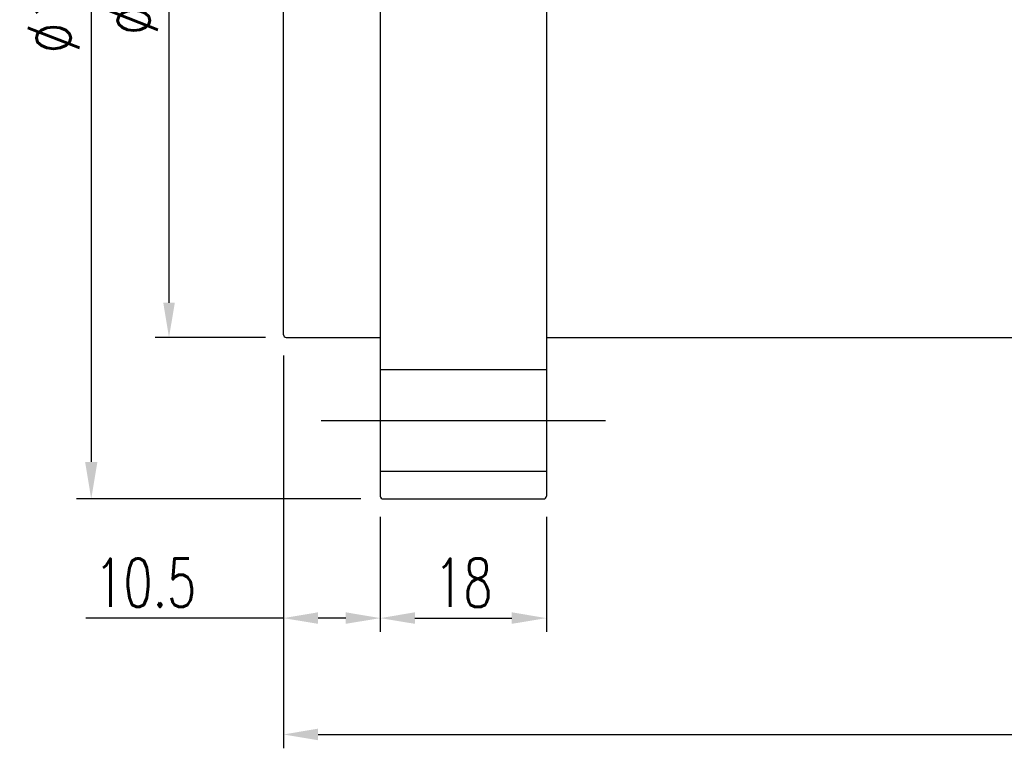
# Model space of a CAD drawing. Extents: x 360 to 2037, y -503 to 705.
# Tile 2 of 47: x 854 to 961, y 116 to 195. Entities that reach past the tile are written whole.
import ezdxf
from ezdxf.lldxf.tags import DXFTag

# ---------------------------------------------------------------- set-up
doc = ezdxf.new("R2010")
doc.units = 0
doc.header["$LTSCALE"] = 2
doc.header["$MEASUREMENT"] = 0
for name, color, linetype in [('CHA', 7, 'Continuous'), ('CL', 1, 'CENTER'), ('HID', 2, 'DASHED'), ('OUT', 3, 'Continuous')]:
    doc.layers.add(name, color=color, linetype=linetype)
doc.styles.add('DIM-7', font='SIMPLEX.shx', dxfattribs={"width": 0.7, "bigfont": 'chineset.shx'})
tags = doc.linetypes.add('CENTER', pattern=[2, 1.25, -0.25, 0.25, -0.25]).pattern_tags.tags
tags[10:11] = [DXFTag(74, 4), DXFTag(75, 0), DXFTag(340, '0'), DXFTag(46, 0.0), DXFTag(50, 0.0), DXFTag(44, 0.0), DXFTag(45, 0.0)]
tags[8:9] = [DXFTag(74, 4), DXFTag(75, 0), DXFTag(340, '0'), DXFTag(46, 0.0), DXFTag(50, 0.0), DXFTag(44, 0.0), DXFTag(45, 0.0)]
tags[6:7] = [DXFTag(74, 4), DXFTag(75, 0), DXFTag(340, '0'), DXFTag(46, 0.0), DXFTag(50, 0.0), DXFTag(44, 0.0), DXFTag(45, 0.0)]
tags[4:5] = [DXFTag(74, 4), DXFTag(75, 0), DXFTag(340, '0'), DXFTag(46, 0.0), DXFTag(50, 0.0), DXFTag(44, 0.0), DXFTag(45, 0.0)]
tags = doc.linetypes.add('DASHED', pattern=[0.75, 0.5, -0.25]).pattern_tags.tags
tags[6:7] = [DXFTag(74, 4), DXFTag(75, 0), DXFTag(340, '0'), DXFTag(46, 0.0), DXFTag(50, 0.0), DXFTag(44, 0.0), DXFTag(45, 0.0)]
tags[4:5] = [DXFTag(74, 4), DXFTag(75, 0), DXFTag(340, '0'), DXFTag(46, 0.0), DXFTag(50, 0.0), DXFTag(44, 0.0), DXFTag(45, 0.0)]
doc.dimstyles.new('CNS', dxfattribs={"dimtxt": 3.5, "dimasz": 2.5, "dimexe": 1, "dimexo": 1.5, "dimgap": 0.09, "dimtad": 0, "dimdsep": 46, "dimtxsty": 'DIM-7', "dimcen": 0.09, "dimclrd": 1, "dimclre": 1, "dimclrt": 4, "dimadec": 0, "dimazin": 0, "dimtfac": 1, "dimtix": 1, "dimtmove": 2, "dimatfit": 3, "dimfxl": 1, "dimtvp": 0.971429, "dimtolj": 1, "dimarcsym": 0})

# ---------------------------------------------------------------- blocks, each defined once
blk = doc.blocks.new('*D8')
at = {"layer": 'CHA', "lineweight": -2, "transparency": 16777216}
for p, q in [((882.42, 158.68), (882.42, 128.71)), ((892.92, 141.18), (892.92, 128.71)), ((882.42, 130.21), (861.01, 130.21)), ((889.17, 130.21), (886.17, 130.21))]:
    blk.add_line(p, q, dxfattribs=at)
at = {"layer": 'CHA', "transparency": 16777216}
for points in [[(886.17, 130.84), (886.17, 129.59), (882.42, 130.21)], [(889.17, 130.84), (889.17, 129.59), (892.92, 130.21)]]:
    blk.add_solid(points, dxfattribs=at)
at = {"layer": 'DEFPOINTS', "color": 0, "transparency": 16777216}
for p in [(882.42, 160.93), (892.92, 143.43), (892.92, 130.21)]:
    blk.add_point(p, dxfattribs=at)
at = {"layer": 'CHA', "transparency": 16777216, "insert": (867.46, 134.04), "char_height": 5.25, "attachment_point": 5, "style": 'DIM-7'}
blk.add_mtext('\\A1;10.5', dxfattribs=at)
blk = doc.blocks.new('*D9')
at = {"layer": 'CHA', "lineweight": -2, "transparency": 16777216}
for p, q in [((892.92, 141.18), (892.92, 128.71)), ((910.92, 141.18), (910.92, 128.71)), ((896.67, 130.21), (907.17, 130.21))]:
    blk.add_line(p, q, dxfattribs=at)
at = {"layer": 'CHA', "transparency": 16777216}
for points in [[(896.67, 130.84), (896.67, 129.59), (892.92, 130.21)], [(907.17, 130.84), (907.17, 129.59), (910.92, 130.21)]]:
    blk.add_solid(points, dxfattribs=at)
at = {"layer": 'DEFPOINTS', "color": 0, "transparency": 16777216}
for p in [(892.92, 143.43), (910.92, 143.43), (910.92, 130.21)]:
    blk.add_point(p, dxfattribs=at)
at = {"layer": 'CHA', "transparency": 16777216, "insert": (901.92, 134.04), "char_height": 5.25, "attachment_point": 5, "style": 'DIM-7'}
blk.add_mtext('\\A1;18', dxfattribs=at)
blk = doc.blocks.new('*D10')
at = {"layer": 'CHA', "lineweight": -2, "transparency": 16777216}
for p, q in [((1049.42, 159.23), (1049.42, 116.1)), ((882.42, 158.68), (882.42, 116.1)), ((886.17, 117.6), (1045.67, 117.6))]:
    blk.add_line(p, q, dxfattribs=at)
at = {"layer": 'CHA', "transparency": 16777216}
for points in [[(886.17, 118.23), (886.17, 116.98), (882.42, 117.6)], [(1045.67, 118.23), (1045.67, 116.98), (1049.42, 117.6)]]:
    blk.add_solid(points, dxfattribs=at)
at = {"layer": 'DEFPOINTS', "color": 0, "transparency": 16777216}
for p in [(1049.42, 161.48), (882.42, 160.93), (1049.42, 117.6)]:
    blk.add_point(p, dxfattribs=at)
at = {"layer": 'CHA', "transparency": 16777216, "insert": (965.92, 121.43), "char_height": 5.25, "attachment_point": 5, "style": 'DIM-7'}
blk.add_mtext('\\A1;167', dxfattribs=at)
blk = doc.blocks.new('*D11')
at = {"layer": 'CHA', "lineweight": -2, "transparency": 16777216}
for p, q in [((880.47, 235.63), (868.52, 235.63)), ((870.02, 231.88), (870.02, 164.38)), ((880.47, 160.63), (868.52, 160.63))]:
    blk.add_line(p, q, dxfattribs=at)
at = {"layer": 'CHA', "transparency": 16777216}
for points in [[(869.4, 231.88), (870.65, 231.88), (870.02, 235.63)], [(869.4, 164.38), (870.65, 164.38), (870.02, 160.63)]]:
    blk.add_solid(points, dxfattribs=at)
at = {"layer": 'DEFPOINTS', "color": 0, "transparency": 16777216}
for p in [(882.72, 235.63), (870.02, 160.63), (882.72, 160.63)]:
    blk.add_point(p, dxfattribs=at)
at = {"layer": 'CHA', "transparency": 16777216, "insert": (866.2, 198.13), "char_height": 5.25, "attachment_point": 5, "rotation": 90, "style": 'DIM-7'}
blk.add_mtext('\\A1;%%C75', dxfattribs=at)
blk = doc.blocks.new('*D17')
at = {"lineweight": -2, "transparency": 16777216}
for p, q in [((890.82, 253.13), (859.99, 253.13)), ((861.59, 249.13), (861.59, 147.13)), ((890.82, 143.13), (859.99, 143.13))]:
    blk.add_line(p, q, dxfattribs=at)
at = {"transparency": 16777216}
for points in [[(860.93, 249.13), (862.26, 249.13), (861.59, 253.13)], [(860.93, 147.13), (862.26, 147.13), (861.59, 143.13)]]:
    blk.add_solid(points, dxfattribs=at)
at = {"layer": 'DEFPOINTS', "color": 0, "transparency": 16777216}
for p in [(893.22, 253.13), (861.59, 143.13), (893.22, 143.13)]:
    blk.add_point(p, dxfattribs=at)
at = {"transparency": 16777216, "insert": (857.51, 198.13), "char_height": 5.6, "attachment_point": 5, "rotation": 90, "style": 'DIM-7'}
blk.add_mtext('\\A1;%%C110', dxfattribs=at)

msp = doc.modelspace()

# ---------------------------------------------------------------- linework, layer by layer
at = {"layer": 'CL', "color": 0, "ltscale": 3}
msp.add_line((886.511, 151.626), (917.336, 151.626), dxfattribs=at)
at = {"layer": 'HID', "color": 0, "ltscale": 2.154286}
for p, q in [((910.924, 157.126), (892.924, 157.126)), ((892.924, 146.126), (910.924, 146.126))]:
    msp.add_line(p, q, dxfattribs=at)
at = {"layer": 'OUT', "color": 0}
for p, q in [((882.424, 160.926), (882.424, 235.326)), ((892.924, 233.037), (892.924, 163.216)), ((910.924, 233.037), (910.924, 163.216)), ((892.924, 163.216), (892.924, 143.426)), ((910.924, 163.216), (910.924, 143.426)), ((882.724, 160.626), (892.924, 160.626)), ((910.924, 160.626), (1049.124, 160.626)), ((893.224, 143.126), (910.624, 143.126))]:
    msp.add_line(p, q, dxfattribs=at)
for centre, start, end in [((882.724, 160.926), 180, 270), ((893.224, 143.426), 180, 270), ((910.624, 143.426), 270, 0)]:
    msp.add_arc(centre, 0.3, start, end, dxfattribs=at)

# ---------------------------------------------------------------- dimensions: what is measured, and where the dimension line sits
at = {"color": 0}
dim = msp.add_linear_dim(base=(861.593, 143.126), p1=(893.224, 253.126), p2=(893.224, 143.126), angle=90, text='%%C<>', dimstyle='CNS', override={"dimscale": 1.6, "dimgap": 0.8, "dimtad": 1, "dimclrd": 256, "dimclre": 256, "dimclrt": 256, "dimtix": 0, "dimtmove": 0}, dxfattribs=at)
dim.commit()
dim.dimension.update_dxf_attribs({"geometry": '*D17', "text_midpoint": (857.513, 198.126)})
at = {"layer": 'CHA', "color": 0}
dim = msp.add_linear_dim(base=(870.024, 160.626), p1=(882.724, 235.626), p2=(882.724, 160.626), angle=90, text='%%C<>', dimstyle='CNS', override={"dimscale": 1.5, "dimgap": 0.8, "dimtad": 1, "dimclrd": 256, "dimclre": 256, "dimclrt": 256, "dimtix": 0, "dimtmove": 0}, dxfattribs=at)
dim.commit()
dim.dimension.update_dxf_attribs({"geometry": '*D11', "text_midpoint": (866.199, 198.126)})
for base, p1, p2, picture, middle in [((1049.424, 117.602), (882.424, 160.926), (1049.424, 161.478), '*D10', (965.924, 121.427)), ((910.924, 130.214), (892.924, 143.426), (910.924, 143.426), '*D9', (901.924, 134.039))]:
    dim = msp.add_linear_dim(base=base, p1=p1, p2=p2, dimstyle='CNS', override={"dimscale": 1.5, "dimgap": 0.8, "dimtad": 1, "dimclrd": 256, "dimclre": 256, "dimclrt": 256, "dimtix": 0, "dimtmove": 0}, dxfattribs=at)
    dim.commit()
    dim.dimension.update_dxf_attribs({"geometry": picture, "text_midpoint": middle})
dim = msp.add_linear_dim(base=(892.924, 130.214), p1=(882.424, 160.926), p2=(892.924, 143.426), dimstyle='CNS', override={"dimscale": 1.5, "dimgap": 0.8, "dimtad": 1, "dimclrd": 256, "dimclre": 256, "dimclrt": 256, "dimtix": 0, "dimtmove": 0}, dxfattribs=at)
dim.commit()
dim.dimension.update_dxf_attribs({"geometry": '*D8', "text_midpoint": (867.461, 130.214), "dimtype": 160})

doc.saveas('drawing.dxf')
